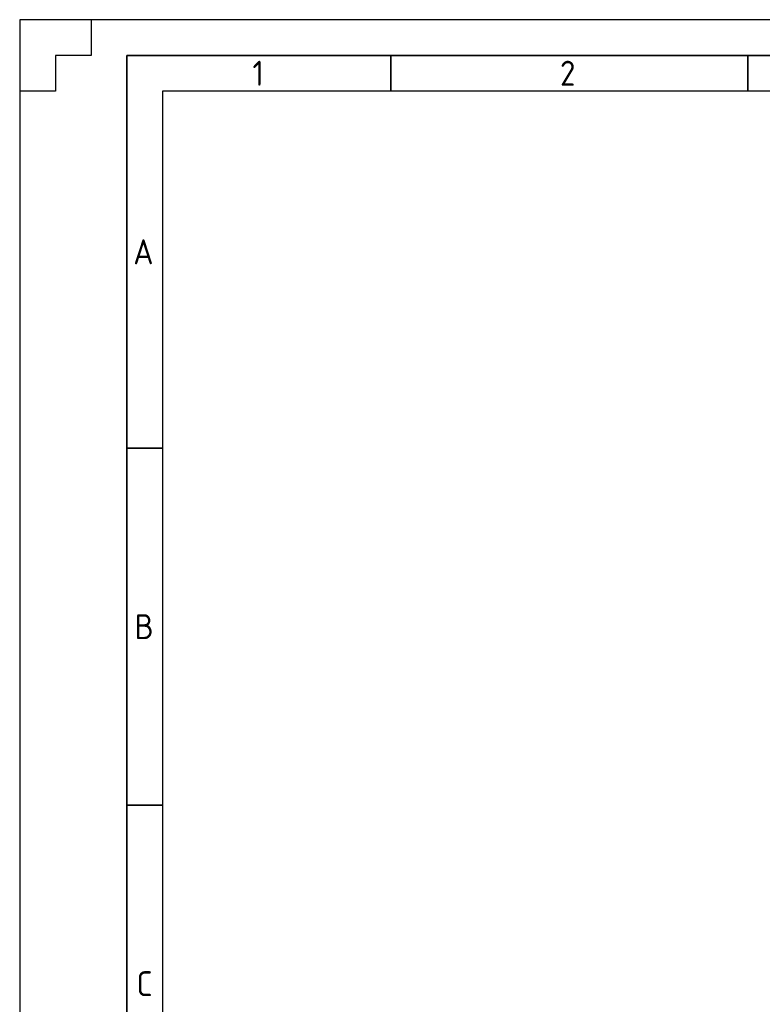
# Model space of a CAD drawing. Header units: millimetres. Extents: x -197461 to 862495, y -970068 to 63888.
# Tile 28 of 253: x -138828 to -124711, y -622045 to -603338. Entities that reach past the tile are written whole.
import ezdxf

# ---------------------------------------------------------------- set-up
doc = ezdxf.new("R2010")
doc.units = ezdxf.units.MM
doc.layers.add('Rasējuma lapa', color=7, linetype='CONTINUOUS')
doc.styles.add('ISO', font='iso')

# ---------------------------------------------------------------- blocks, each defined once
blk = doc.blocks.new('A2_L')
at = {"layer": 'Rasējuma lapa'}
for p, q in [((0, 420), (-594, 420)), ((-594, 420), (-594, 0)), ((-584, 420), (-584, 415)), ((-584, 415), (-589, 415)), ((-589, 415), (-589, 410)), ((-589, 410), (-594, 410))]:
    blk.add_line(p, q, dxfattribs=at)
at = {"layer": 'Rasējuma lapa', "lineweight": 35}
for p, q in [((-5, 415), (-579, 415)), ((-579, 415), (-579, 5)), ((-542, 410), (-542, 415)), ((-492, 410), (-492, 415)), ((-574, 360), (-579, 360)), ((-574, 310), (-579, 310))]:
    blk.add_line(p, q, dxfattribs=at)
at = {"layer": 'Rasējuma lapa', "lineweight": 30}
for p, q in [((-10, 410), (-574, 410)), ((-574, 410), (-574, 10))]:
    blk.add_line(p, q, dxfattribs=at)
at = {"layer": 'Rasējuma lapa', "style": 'ISO'}
for s, p in [('1', (-561.38, 410.75)), ('2', (-518.29, 410.75)), ('A', (-578.08, 385.75)), ('B', (-577.9, 333.25)), ('C', (-577.64, 283.25))]:
    blk.add_text(s, height=3.5, dxfattribs=at).set_placement(p)
blk = doc.blocks.new('*U1293')
at = {"layer": 'Rasējuma lapa'}
blk.add_blockref('A2_L', (0, 0), dxfattribs=at)

msp = doc.modelspace()

# ---------------------------------------------------------------- block references
at = {"layer": 'Rasējuma lapa', "xscale": 135.6730224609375, "yscale": 135.6730224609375, "zscale": 135.6730224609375}
msp.add_blockref('*U1293', (-58237.88142, -660320.55735), dxfattribs=at)

doc.saveas('drawing.dxf')
